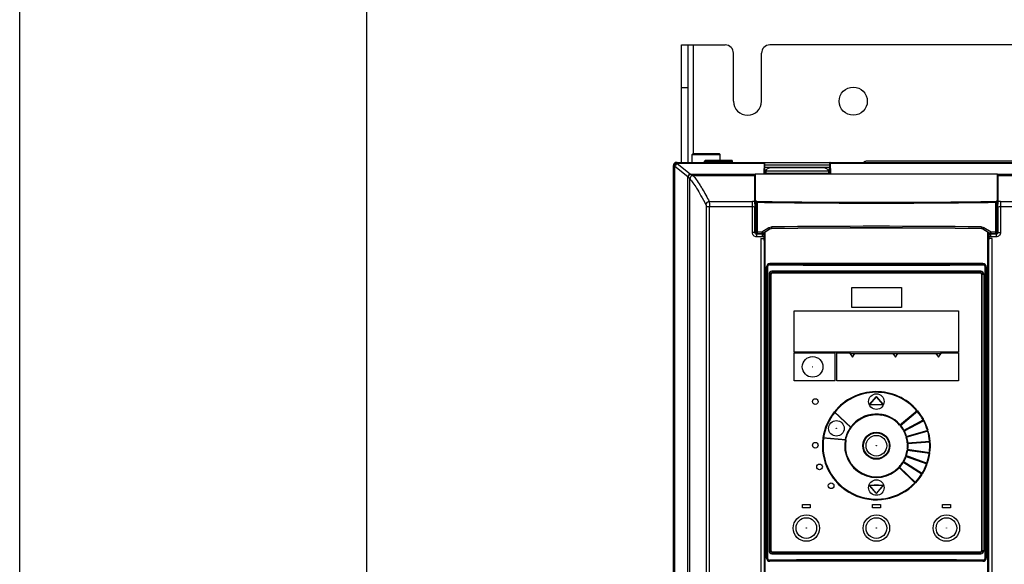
# Model space of a CAD drawing. Header units: inches. Extents: x 0 to 117, y 0 to 83.
# Tile 18 of 77: x 0 to 11.73, y 51 to 57.48. Entities that reach past the tile are written whole.
import ezdxf

# ---------------------------------------------------------------- set-up
doc = ezdxf.new("R2010")
doc.units = ezdxf.units.IN
doc.header["$LTSCALE"] = 6.431102
doc.header["$MEASUREMENT"] = 0
doc.layers.get('0').update_dxf_attribs({"linetype": 'CONTINUOUS'})
doc.layers.add('02___PRT_ALL_AXES', color=7, linetype='CONTINUOUS')

msp = doc.modelspace()

# ---------------------------------------------------------------- linework, layer by layer
at = {"color": 7, "linetype": 'CONTINUOUS'}
for p, q in [((0, 0), (0, 82.6772)), ((4.1339, 78.7402), (4.1339, 3.937)), ((7.8847, 55.7813), (7.8847, 57.179)), ((7.8847, 57.179), (8.4064, 57.179)), ((7.9635, 55.7813), (7.9635, 57.179)), ((8.0225, 57.179), (8.0225, 55.8837)), ((21.3985, 57.179), (8.9379, 57.179)), ((8.5048, 56.5097), (8.5048, 57.0805)), ((8.8395, 56.5097), (8.8395, 57.0805)), ((7.9635, 56.6672), (7.8847, 56.6672)), ((8.0127, 55.8738), (8.0245, 55.8857)), ((8.0127, 55.7813), (8.0127, 55.8738)), ((8.0127, 55.8738), (8.3473, 55.8738)), ((8.0245, 55.8857), (8.3355, 55.8857)), ((8.3473, 55.8738), (8.3355, 55.8857)), ((8.3473, 55.8069), (8.3473, 55.8738)), ((7.7863, 55.742), (7.7863, 32.2277)), ((7.7863, 55.742), (7.7963, 55.742)), ((7.7963, 55.742), (7.7965, 55.7358)), ((7.7965, 32.2345), (7.7965, 55.7358)), ((7.7965, 55.7358), (7.808, 55.7358)), ((7.808, 32.2345), (7.808, 55.7358)), ((7.808, 55.7358), (7.961, 55.6135)), ((7.8257, 55.7813), (22.5107, 55.7813)), ((7.8356, 55.7813), (7.8356, 55.7727)), ((7.8356, 55.7727), (7.8358, 55.7666)), ((7.8356, 55.7727), (8.87, 55.7727)), ((7.8358, 55.7666), (7.9888, 55.6442)), ((8.1603, 55.7951), (8.1721, 55.8069)), ((8.1603, 55.7813), (8.1603, 55.7951)), ((8.1603, 55.7951), (8.495, 55.7951)), ((8.1721, 55.8069), (8.4832, 55.8069)), ((8.495, 55.7951), (8.4832, 55.8069)), ((8.495, 55.7813), (8.495, 55.7951)), ((8.87, 55.7727), (8.866, 55.6504)), ((8.8747, 55.7813), (8.8747, 55.7518)), ((8.8747, 55.7518), (8.8754, 55.7223)), ((8.8747, 55.7518), (9.6507, 55.7518)), ((9.6507, 55.7518), (9.6499, 55.7223)), ((9.6507, 55.7813), (9.6507, 55.7518)), ((9.6554, 55.7727), (9.6594, 55.6504)), ((9.6554, 55.7727), (14.7755, 55.7727)), ((14.9025, 55.7942), (10.0875, 55.7942)), ((7.961, 32.2372), (7.961, 55.6135)), ((7.9933, 55.6404), (8.7607, 55.6404)), ((8.0231, 55.6231), (8.7585, 55.6231)), ((8.0231, 55.6231), (8.0233, 55.623)), ((8.7585, 55.2878), (8.7585, 55.634)), ((8.7684, 55.3286), (8.7684, 55.6442)), ((8.7684, 55.6442), (11.6468, 55.6442)), ((8.866, 55.6504), (8.869, 55.6534)), ((8.866, 55.6504), (9.6594, 55.6504)), ((8.869, 55.6534), (8.8749, 55.6731)), ((8.869, 55.6534), (9.6564, 55.6534)), ((8.8754, 55.6927), (8.8749, 55.6731)), ((8.8749, 55.6731), (8.8887, 55.6731)), ((8.8754, 55.7223), (8.8754, 55.6927)), ((8.8754, 55.7223), (9.6499, 55.7223)), ((8.8754, 55.6927), (8.8952, 55.6927)), ((8.8887, 55.6734), (8.8887, 55.6534)), ((8.8895, 55.6804), (9.6359, 55.6804)), ((9.5777, 55.7154), (8.9477, 55.7154)), ((9.6302, 55.6927), (9.6499, 55.6927)), ((9.6367, 55.6734), (9.6367, 55.6534)), ((9.6367, 55.6731), (9.6505, 55.6731)), ((9.6499, 55.6927), (9.6499, 55.7223)), ((9.6499, 55.6927), (9.6505, 55.6731)), ((9.6564, 55.6534), (9.6505, 55.6731)), ((9.6594, 55.6504), (9.6564, 55.6534)), ((11.6468, 55.6442), (11.6468, 55.3286)), ((11.6545, 55.6404), (22.3431, 55.6404)), ((11.6566, 55.2878), (11.6566, 55.634)), ((11.6566, 55.6231), (22.3133, 55.6231)), ((7.9838, 55.5838), (7.984, 55.5837)), ((7.984, 32.2386), (7.984, 55.5837)), ((8.2165, 55.3141), (8.7296, 55.3141)), ((8.7296, 54.9449), (8.7296, 55.3141)), ((8.7692, 55.3068), (8.7692, 54.9531)), ((8.7862, 55.3059), (8.7863, 54.9531)), ((11.6289, 54.9531), (11.6289, 55.3059)), ((11.646, 54.9531), (11.646, 55.3068)), ((11.6855, 55.3141), (11.6855, 54.9449)), ((11.6855, 55.3141), (22.1199, 55.3141)), ((8.1781, 55.2553), (8.1781, 32.326)), ((8.1781, 55.2553), (8.7296, 55.2553)), ((8.2174, 32.2866), (8.2174, 55.2553)), ((8.761, 54.9449), (8.761, 55.2472)), ((11.6541, 55.2472), (11.6541, 54.9449)), ((11.6855, 55.2553), (22.1583, 55.2553)), ((8.761, 54.9449), (8.7296, 54.9449)), ((8.7692, 54.9531), (8.761, 54.9449)), ((8.7863, 54.9531), (8.7692, 54.9531)), ((8.7888, 54.9335), (8.7806, 54.9253)), ((8.7806, 54.9253), (8.7806, 54.894)), ((8.8465, 54.9253), (8.7806, 54.9253)), ((8.7863, 54.9531), (8.8416, 54.9537)), ((8.7888, 54.9335), (8.8441, 54.9341)), ((8.8416, 54.9537), (8.926, 55.0053)), ((8.8441, 54.9341), (8.8465, 54.9253)), ((8.8465, 54.9253), (8.8465, 54.894)), ((8.8542, 54.9369), (8.9379, 54.9882)), ((8.8542, 54.9369), (8.8566, 54.9281)), ((8.8697, 54.936), (8.8566, 54.9281)), ((8.8566, 54.9281), (8.869, 54.9074)), ((8.8697, 54.936), (8.8719, 54.9457)), ((8.8803, 54.9509), (8.8803, 32.3769)), ((8.9379, 54.9882), (8.9384, 54.9885)), ((8.9389, 54.9867), (8.9384, 54.9885)), ((8.959, 54.9925), (8.9585, 54.9944)), ((11.4562, 54.9925), (11.4567, 54.9944)), ((11.4763, 54.9867), (11.4768, 54.9885)), ((11.4768, 54.9885), (11.4772, 54.9882)), ((11.4772, 54.9882), (11.561, 54.9369)), ((11.4891, 55.0053), (11.5735, 54.9537)), ((11.5348, 32.3769), (11.5348, 54.9509)), ((11.5454, 54.936), (11.5432, 54.9457)), ((11.5585, 54.9281), (11.5454, 54.936)), ((11.5461, 54.9074), (11.5585, 54.9281)), ((11.561, 54.9369), (11.5585, 54.9281)), ((11.5711, 54.9341), (11.5686, 54.9253)), ((11.5686, 54.9253), (11.5686, 54.894)), ((11.6345, 54.9253), (11.5686, 54.9253)), ((11.5711, 54.9341), (11.6263, 54.9335)), ((11.5735, 54.9537), (11.6289, 54.9531)), ((11.6345, 54.9253), (11.6263, 54.9335)), ((11.6289, 54.9531), (11.646, 54.9531)), ((11.6345, 54.9253), (11.6345, 54.894)), ((11.6541, 54.9449), (11.646, 54.9531)), ((11.6541, 54.9449), (11.6855, 54.9449)), ((8.8465, 54.894), (8.7806, 54.894)), ((8.83, 54.8733), (8.83, 32.2866)), ((8.83, 54.8733), (8.869, 54.8733)), ((8.8682, 54.8702), (8.869, 54.8733)), ((8.869, 54.8733), (8.869, 54.8992)), ((8.8693, 54.8693), (8.8693, 32.326)), ((8.8709, 54.8512), (8.8693, 54.8693)), ((8.8709, 54.8512), (8.8709, 49.1278)), ((11.5443, 54.8512), (11.5458, 54.8693)), ((11.5443, 49.1278), (11.5443, 54.8512)), ((11.5458, 32.326), (11.5458, 54.8693)), ((11.5462, 54.8992), (11.5462, 54.8733)), ((11.5469, 54.8702), (11.5462, 54.8733)), ((11.5852, 54.8733), (11.5462, 54.8733)), ((11.6345, 54.894), (11.5686, 54.894)), ((11.5852, 32.2866), (11.5852, 54.8733)), ((8.9379, 54.5755), (8.9379, 54.5726)), ((11.4773, 54.5755), (8.9379, 54.5755)), ((11.4773, 54.5755), (11.4773, 54.5726)), ((8.8985, 51.0716), (8.8985, 54.5361)), ((8.8985, 54.5361), (8.9117, 54.5361)), ((8.9013, 54.5361), (8.9013, 51.0716)), ((8.9117, 54.5361), (8.9117, 51.0716)), ((8.9282, 54.4495), (8.9282, 51.1582)), ((8.9282, 54.4495), (8.9458, 54.4495)), ((8.9456, 54.4495), (8.9456, 51.1582)), ((8.9517, 54.4436), (8.9517, 51.1641)), ((11.4515, 54.4849), (8.9637, 54.4849)), ((8.9637, 54.4849), (8.9654, 54.4695)), ((8.9654, 54.4695), (8.9654, 54.4692)), ((11.4497, 54.4692), (8.9654, 54.4692)), ((11.4438, 54.4633), (8.9714, 54.4633)), ((11.4515, 54.4849), (11.4497, 54.4695)), ((11.4497, 54.4695), (11.4497, 54.4692)), ((11.4635, 51.1641), (11.4635, 54.4436)), ((11.4694, 51.1582), (11.4694, 54.4495)), ((11.4694, 54.4495), (11.487, 54.4495)), ((11.4696, 51.1582), (11.4696, 54.4495)), ((11.487, 54.4495), (11.487, 51.1582)), ((11.5034, 51.0716), (11.5034, 54.5361)), ((11.5166, 54.5361), (11.5034, 54.5361)), ((11.5138, 51.0716), (11.5138, 54.5361)), ((11.5166, 54.5361), (11.5166, 51.0716)), ((9.9162, 54.0538), (9.9162, 54.2901)), ((9.9162, 54.2901), (10.5068, 54.2901)), ((10.5068, 54.2901), (10.5068, 54.0538)), ((9.2273, 53.5223), (9.2273, 54.0145)), ((9.2273, 54.0145), (11.1879, 54.0145)), ((10.5068, 54.0538), (9.9162, 54.0538)), ((11.1879, 54.0145), (11.1879, 53.5223)), ((11.1879, 53.5223), (9.2273, 53.5223)), ((9.2273, 53.1798), (9.2273, 53.5145)), ((9.2273, 53.5145), (9.7154, 53.5145)), ((9.7154, 53.1798), (9.7154, 53.5145)), ((9.7351, 53.1798), (9.7351, 53.5145)), ((9.7351, 53.5145), (9.8865, 53.5145)), ((9.8865, 53.5145), (9.9229, 53.4625)), ((9.8934, 53.5046), (10.9761, 53.5046)), ((9.9229, 53.4625), (9.9525, 53.5046)), ((10.4052, 53.5046), (10.4347, 53.4625)), ((10.4347, 53.4625), (10.4643, 53.5046)), ((10.917, 53.5046), (10.9465, 53.4625)), ((10.9465, 53.4625), (10.983, 53.5145)), ((10.983, 53.5145), (11.1879, 53.5145)), ((11.1879, 53.5145), (11.1879, 53.1798)), ((9.7154, 53.1798), (9.2273, 53.1798)), ((11.1879, 53.1798), (9.7351, 53.1798)), ((10.2046, 52.9911), (10.129, 52.9044)), ((10.1305, 52.9031), (10.2061, 52.9898)), ((10.2046, 52.9911), (10.2061, 52.9898)), ((10.2105, 52.9911), (10.209, 52.9898)), ((10.209, 52.9898), (10.2836, 52.9031)), ((10.2851, 52.9044), (10.2105, 52.9911)), ((9.9057, 52.6223), (9.7049, 52.8102)), ((9.9081, 52.6254), (9.7074, 52.8133)), ((10.129, 52.9044), (10.1305, 52.9031)), ((10.132, 52.8979), (10.132, 52.8998)), ((10.132, 52.8998), (10.2821, 52.8998)), ((10.132, 52.8979), (10.2821, 52.8979)), ((10.1924, 52.8979), (10.2227, 52.8979)), ((10.2821, 52.8979), (10.2821, 52.8998)), ((10.2836, 52.9031), (10.2851, 52.9044)), ((10.4846, 52.6535), (10.6943, 52.8294)), ((10.4911, 52.6461), (10.7007, 52.8219)), ((10.5296, 52.5905), (10.7712, 52.719)), ((10.5343, 52.5819), (10.7759, 52.7104)), ((10.5605, 52.5196), (10.8236, 52.595)), ((10.5633, 52.5102), (10.8263, 52.5856)), ((9.5705, 52.5007), (9.8441, 52.4777)), ((9.5711, 52.5046), (9.8449, 52.4816)), ((10.5759, 52.4438), (10.8489, 52.4629)), ((10.5767, 52.434), (10.8497, 52.4531)), ((10.574, 52.3567), (10.845, 52.3186)), ((10.5753, 52.3664), (10.8463, 52.3283)), ((10.7535, 52.0671), (10.5214, 52.2121)), ((10.7586, 52.0755), (10.5265, 52.2205)), ((10.8125, 52.188), (10.5553, 52.2816)), ((10.8157, 52.1973), (10.5586, 52.2909)), ((10.6706, 51.961), (10.4738, 52.1511)), ((10.6774, 51.9682), (10.4805, 52.1583)), ((10.1293, 51.9337), (10.1278, 51.9324)), ((10.2046, 51.8439), (10.1278, 51.9324)), ((10.2061, 51.8452), (10.1293, 51.9337)), ((10.1308, 51.937), (10.1308, 51.9389)), ((10.1308, 51.9389), (10.1813, 51.9389)), ((10.1308, 51.937), (10.2847, 51.937)), ((10.2862, 51.9337), (10.2091, 51.8452)), ((10.2877, 51.9324), (10.2105, 51.8439)), ((10.2338, 51.9389), (10.2847, 51.9389)), ((10.2847, 51.937), (10.2847, 51.9389)), ((10.2877, 51.9324), (10.2862, 51.9337)), ((10.2061, 51.8452), (10.2046, 51.8439)), ((10.2091, 51.8452), (10.2105, 51.8439)), ((9.3257, 51.67), (9.3257, 51.7094)), ((9.3257, 51.7094), (9.4202, 51.7094)), ((9.4202, 51.67), (9.3257, 51.67)), ((9.4202, 51.7094), (9.4202, 51.67)), ((10.1603, 51.67), (10.1603, 51.7094)), ((10.1603, 51.7094), (10.2548, 51.7094)), ((10.2548, 51.67), (10.1603, 51.67)), ((10.2548, 51.7094), (10.2548, 51.67)), ((10.995, 51.67), (10.995, 51.7094)), ((10.995, 51.7094), (11.0895, 51.7094)), ((11.0895, 51.67), (10.995, 51.67)), ((11.0895, 51.7094), (11.0895, 51.67)), ((8.9456, 51.1582), (8.9282, 51.1582)), ((11.487, 51.1582), (11.4694, 51.1582)), ((8.8985, 51.0716), (8.9117, 51.0716)), ((8.9379, 51.0322), (8.9379, 51.0351)), ((8.9637, 51.1227), (8.9654, 51.1382)), ((8.9637, 51.1227), (11.4515, 51.1227)), ((8.9654, 51.1382), (8.9654, 51.1385)), ((8.9654, 51.1385), (11.4497, 51.1385)), ((8.9714, 51.1444), (11.4438, 51.1444)), ((11.4497, 51.1385), (11.4497, 51.1382)), ((11.4515, 51.1227), (11.4497, 51.1382)), ((11.4773, 51.0322), (11.4773, 51.0351)), ((11.5166, 51.0716), (11.5034, 51.0716)), ((11.4773, 51.0322), (8.9379, 51.0322))]:
    msp.add_line(p, q, dxfattribs=at)
for centre, radius in [((9.932, 56.5097), 0.1673), ((9.4477, 53.3472), 0.1226), ((9.4477, 53.3472), 0.00124), ((9.4792, 52.9338), 0.0335), ((10.2076, 52.9338), 0.0924), ((9.7312, 52.6149), 0.0924), ((9.7312, 52.6149), 0.00165), ((10.2076, 52.4082), 0.1614), ((10.2076, 52.4082), 0.1575), ((10.2076, 52.4082), 0.1535), ((9.4792, 52.4141), 0.0335), ((10.2076, 52.4082), 0.1226), ((10.2076, 52.4082), 0.00124), ((9.5304, 52.1562), 0.0335), ((10.2076, 51.9101), 0.0924), ((9.6682, 51.9318), 0.0335), ((9.3729, 51.4279), 0.1575), ((9.3729, 51.4279), 0.1226), ((10.2076, 51.4279), 0.1575), ((10.2076, 51.4279), 0.1226), ((11.0422, 51.4279), 0.1575), ((11.0422, 51.4279), 0.1226), ((9.3729, 51.4279), 0.00124), ((10.2076, 51.4279), 0.00124), ((11.0422, 51.4279), 0.00124)]:
    msp.add_circle(centre, radius, dxfattribs=at)
for centre, radius, start, end in [((8.4064, 57.0805), 0.0984, 0, 90), ((8.9379, 57.0805), 0.0984, 90, 180), ((8.6721, 56.5097), 0.1673, 180, 360), ((7.8356, 55.742), 0.0394, 90.00982, 180.00982), ((10.0875, 55.7467), 0.0475, 90, 133.1044), ((7.892, 55.556), 0.0897, 36.68017, 39.79848), ((8.0234, 55.5836), 0.0394, 90.04889, 179.95068), ((7.9216, 55.5601), 0.1077, 48.18903, 51.34941), ((8.7302, 54.4417), 0.8724, 88.13942, 90.03521), ((7.3828, 54.0905), 1.8443, 41.26116, 41.76164), ((7.3923, 54.1002), 1.8446, 41.25725, 41.75594), ((10.2076, 164.7069), 109.4103, 269.255655, 270.744335), ((10.2076, 164.5047), 109.1982, 269.254888, 270.745112), ((13.0228, 54.1002), 1.8446, 138.24406, 138.74275), ((13.0324, 54.0905), 1.8443, 138.23836, 138.73884), ((11.6826, 54.5242), 0.7899, 91.54597, 91.88304), ((11.6853, 54.4166), 0.8975, 89.98578, 91.53189), ((10.4297, 54.8991), 1.5607, 179.69447, 179.99806), ((10.2076, -70.7044), 125.7246, 89.429727, 90.570273), ((10.2076, -70.2756), 125.2761, 89.428708, 90.571293), ((11.4561, 54.9556), 0.0388, 84.00631, 89.19176), ((11.4556, 54.953), 0.0395, 58.54429, 63.68699), ((9.9871, 54.8991), 1.5591, 0.0021, 0.30588), ((8.9379, 54.5361), 0.0394, 90, 180), ((8.9378, 54.5361), 0.0365, 89.84839, 179.99251), ((10.2047, 368.0198), 313.4616, 269.768192, 270.000483), ((10.2076, 368.5941), 314.024, 269.768337, 270.231663), ((10.2082, 369.1103), 314.5521, 269.999846, 270.231405), ((11.4773, 54.5361), 0.0394, 0, 90), ((11.4774, 54.5361), 0.0365, 0.00752, 90.15158), ((8.9636, 54.4495), 0.0354, 89.9404, 179.97769), ((8.9655, 54.4495), 0.0199, 90.22898, 180.00163), ((8.9714, 54.4436), 0.0197, 90, 180), ((10.2076, -562.6826), 617.1533, 89.8846826, 90.1153181), ((11.4438, 54.4436), 0.0197, 0, 90), ((11.4496, 54.4495), 0.0199, 359.99841, 89.75023), ((11.4515, 54.4495), 0.0354, 0.02253, 90.05938), ((10.2076, 52.4082), 0.6437, 40.87612, 140.99513), ((10.2076, 52.4082), 0.6398, 40.88151, 141.02042), ((10.2076, 52.4082), 0.6358, 40.88697, 141.04604), ((10.2076, 52.9885), 0.00394, 40.68814, 138.91157), ((10.2076, 52.9885), 0.00197, 40.68814, 138.91157), ((10.2076, 52.4082), 0.6437, 141.34654, 171.389), ((10.2076, 52.4082), 0.6398, 141.37401, 171.36545), ((10.2076, 52.4082), 0.6358, 141.40183, 171.34159), ((10.132, 52.9018), 0.00394, 138.91157, 270), ((10.132, 52.9018), 0.00197, 138.91157, 270), ((10.2821, 52.9018), 0.00394, 270, 40.68814), ((10.2821, 52.9018), 0.00197, 270, 40.68814), ((10.2076, 52.4082), 0.6358, 28.88697, 40), ((10.2076, 52.4082), 0.6398, 28.88151, 40), ((10.2076, 52.4082), 0.6437, 28.87612, 40), ((10.2076, 52.4082), 0.378, 41.49225, 143.89188), ((10.2076, 52.4082), 0.374, 41.50796, 143.96595), ((10.2076, 52.4082), 0.3701, 41.524, 79.70015), ((10.2076, 52.4082), 0.6358, 16.88697, 28), ((10.2076, 52.4082), 0.6398, 16.88151, 28), ((10.2076, 52.4082), 0.6437, 16.87612, 28), ((10.2076, 52.4082), 0.378, 144.4936, 168.69204), ((10.2076, 52.4082), 0.374, 144.5741, 168.62311), ((10.2076, 52.4082), 0.3701, 29.524, 40), ((10.2076, 52.4082), 0.374, 29.50796, 40), ((10.2076, 52.4082), 0.378, 29.49225, 40), ((10.2076, 52.4082), 0.3701, 17.524, 28), ((10.2076, 52.4082), 0.374, 17.50796, 28), ((10.2076, 52.4082), 0.378, 17.49225, 28), ((10.2076, 52.4082), 0.6358, 4.88697, 16), ((10.2076, 52.4082), 0.6398, 4.88151, 16), ((10.2076, 52.4082), 0.6437, 4.87612, 16), ((10.2076, 52.4082), 0.6437, 171.73956, 316), ((10.2076, 52.4082), 0.6398, 171.71816, 316), ((10.2076, 52.4082), 0.6358, 171.6965, 316), ((10.2076, 52.4082), 0.378, 169.29139, 316), ((10.2076, 52.4082), 0.374, 169.22885, 316), ((10.2076, 52.4082), 0.3701, 169.16497, 316), ((10.2076, 52.4082), 0.3701, 5.524, 16), ((10.2076, 52.4082), 0.374, 5.50796, 16), ((10.2076, 52.4082), 0.378, 5.49225, 16), ((10.2076, 52.4082), 0.6358, 352.88697, 4), ((10.2076, 52.4082), 0.6398, 352.88151, 4), ((10.2076, 52.4082), 0.6437, 352.87612, 4), ((10.2076, 52.4082), 0.3701, 341.524, 352), ((10.2076, 52.4082), 0.374, 341.50796, 352), ((10.2076, 52.4082), 0.378, 341.49225, 352), ((10.2076, 52.4082), 0.3701, 353.524, 4), ((10.2076, 52.4082), 0.374, 353.50796, 4), ((10.2076, 52.4082), 0.378, 353.49225, 4), ((10.2076, 52.4082), 0.3701, 317.524, 328), ((10.2076, 52.4082), 0.374, 317.50796, 328), ((10.2076, 52.4082), 0.378, 317.49225, 328), ((10.2076, 52.4082), 0.3701, 329.524, 340), ((10.2076, 52.4082), 0.374, 329.50796, 340), ((10.2076, 52.4082), 0.378, 329.49225, 340), ((10.2076, 52.4082), 0.6358, 340.88697, 352), ((10.2076, 52.4082), 0.6398, 340.88151, 352), ((10.2076, 52.4082), 0.6437, 340.87612, 352), ((10.2076, 52.4082), 0.6358, 328.88697, 340), ((10.2076, 52.4082), 0.6398, 328.88151, 340), ((10.2076, 52.4082), 0.6437, 328.87612, 340), ((10.2076, 52.4082), 0.6358, 316.88697, 328), ((10.2076, 52.4082), 0.6398, 316.88151, 328), ((10.2076, 52.4082), 0.6437, 316.87612, 328), ((10.1308, 51.935), 0.00394, 90, 220.95798), ((10.1308, 51.935), 0.00197, 90, 220.95798), ((10.2847, 51.935), 0.00394, 318.91157, 90), ((10.2847, 51.935), 0.00197, 318.91157, 90), ((10.2076, 51.8465), 0.00394, 220.95798, 318.91157), ((10.2076, 51.8465), 0.00197, 220.95798, 318.91157), ((8.9636, 51.1582), 0.0354, 180.02253, 270.05938), ((8.9655, 51.1582), 0.0199, 179.99844, 269.72945), ((8.9714, 51.1641), 0.0197, 180, 270), ((11.4438, 51.1641), 0.0197, 270, 360), ((11.4496, 51.1582), 0.0199, 270.24972, 0.00164), ((11.4515, 51.1582), 0.0354, 269.9404, 359.97769), ((8.9379, 51.0716), 0.0394, 180, 270), ((8.9378, 51.0716), 0.0365, 180.00752, 270.15158), ((10.2069, -263.5025), 314.552, 89.999846, 90.231405), ((10.2076, -262.9864), 314.024, 89.768337, 90.231663), ((10.2076, 668.287), 617.1501, 269.8846801, 270.1153192), ((10.2104, -262.4121), 313.4616, 89.768192, 90.000483), ((11.4773, 51.0716), 0.0394, 270, 360), ((11.4774, 51.0716), 0.0365, 269.84839, 359.99251)]:
    msp.add_arc(centre, radius, start, end, dxfattribs=at)
for centre, major_axis, ratio, start_param, end_param in [((7.8257, 55.742), (0.0394, 0), 0.9996573, 1.5707963, 3.1415927), ((8.8707, 55.742), (0, 0.0394), 0.0261859, 0, 0.6747409), ((9.6547, 55.742), (0, 0.0394), 0.0261859, -0.6747409, 0), ((10.2076, 54.6347), (10.973, 6.6345), 0.0748684, 1.6413207, 1.6474613), ((10.2076, 54.0377), (10.9843, 0), 0.0874887, 1.4568802, 1.6847125), ((10.2076, 54.6347), (10.973, -6.6345), 0.0748684, 1.4941313, 1.500272), ((11.5453, 54.8995), (0, 0.0367), 0.0224502, -1.3516443, -0.100745), ((8.83, 54.8692), (0.0394, 0), 0.1020284, 6.291912, 7.8539816), ((11.5852, 54.8692), (0.0394, 0), 0.1020284, 1.5707963, 3.132866)]:
    msp.add_ellipse(centre, major_axis=major_axis, ratio=ratio, start_param=start_param, end_param=end_param, dxfattribs=at)
for points, knots in [([(7.8356, 55.7727), (7.8259, 55.7726), (7.8112, 55.7682), (7.7988, 55.7544), (7.7964, 55.746), (7.7963, 55.742)], [0, 0, 0, 0, 0.5360114, 0.7774963, 1, 1, 1, 1]), ([(7.8358, 55.7666), (7.8261, 55.7664), (7.8114, 55.762), (7.799, 55.7483), (7.7966, 55.7398), (7.7965, 55.7358)], [0, 0, 0, 0, 0.5360112, 0.7774963, 1, 1, 1, 1]), ([(7.8358, 55.7666), (7.8328, 55.7651), (7.821, 55.7575), (7.812, 55.7457), (7.808, 55.7358)], [0, 0, 0, 0, 0.2397145, 1, 1, 1, 1]), ([(7.9888, 55.6442), (7.9858, 55.6427), (7.9739, 55.6352), (7.9649, 55.6233), (7.961, 55.6135)], [0, 0, 0, 0, 0.2397198, 1, 1, 1, 1]), ([(7.9933, 55.6404), (7.9901, 55.639), (7.9777, 55.6317), (7.968, 55.6197), (7.964, 55.6096)], [0, 0, 0, 0, 0.2431484, 1, 1, 1, 1]), ([(7.964, 55.6096), (7.9663, 55.6065), (7.9706, 55.6007), (7.9764, 55.5928), (7.9808, 55.5876), (7.9828, 55.5844), (7.9838, 55.5838)], [0, 0, 0, 0, 0.3591639, 0.6670034, 0.8937662, 1, 1, 1, 1]), ([(7.9933, 55.6404), (7.9968, 55.6383), (8.0033, 55.6345), (8.012, 55.6292), (8.0184, 55.6256), (8.0218, 55.6235), (8.0231, 55.6231)], [0, 0, 0, 0, 0.3516904, 0.656109, 0.8851535, 1, 1, 1, 1]), ([(8.0233, 55.623), (8.0373, 55.6089), (8.0668, 55.5712), (8.0929, 55.5314), (8.1075, 55.5078)], [0, 0, 0, 0, 0.4174444, 1, 1, 1, 1]), ([(8.7607, 55.6404), (8.7603, 55.6399), (8.759, 55.6379), (8.7585, 55.6356), (8.7585, 55.634)], [0, 0, 0, 0, 0.2857709, 1, 1, 1, 1]), ([(8.7607, 55.6404), (8.761, 55.6409), (8.763, 55.643), (8.7661, 55.6442), (8.7684, 55.6442)], [0, 0, 0, 0, 0.2178106, 1, 1, 1, 1]), ([(8.9477, 55.7154), (8.9346, 55.7154), (8.9102, 55.7105), (8.8919, 55.6908), (8.8895, 55.6804)], [0, 0, 0, 0, 0.5516839, 1, 1, 1, 1]), ([(9.6359, 55.6804), (9.6335, 55.6908), (9.6152, 55.7105), (9.5908, 55.7154), (9.5777, 55.7154)], [0, 0, 0, 0, 0.4483161, 1, 1, 1, 1]), ([(11.6468, 55.6442), (11.6476, 55.6442), (11.6506, 55.6438), (11.6532, 55.642), (11.6545, 55.6404)], [0, 0, 0, 0, 0.289912, 1, 1, 1, 1]), ([(11.6566, 55.634), (11.6566, 55.6345), (11.6565, 55.6368), (11.6556, 55.639), (11.6545, 55.6404)], [0, 0, 0, 0, 0.2224196, 1, 1, 1, 1]), ([(7.984, 55.5837), (7.9975, 55.57), (8.026, 55.5339), (8.07, 55.4672), (8.1217, 55.3786), (8.1578, 55.3119), (8.1772, 55.2749)], [0, 0, 0, 0, 0.1577433, 0.376353, 0.6569675, 1, 1, 1, 1]), ([(8.1075, 55.5078), (8.1159, 55.4943), (8.1541, 55.4308), (8.1894, 55.3657), (8.2165, 55.3141)], [0, 0, 0, 0, 0.2138348, 1, 1, 1, 1]), ([(8.2165, 55.3141), (8.2065, 55.314), (8.1857, 55.3057), (8.1772, 55.2849), (8.1772, 55.2749)], [0, 0, 0, 0, 0.5005982, 1, 1, 1, 1]), ([(8.1772, 55.2749), (8.1775, 55.2743), (8.1775, 55.2721), (8.1779, 55.268), (8.178, 55.2621), (8.1781, 55.2577), (8.1781, 55.2553)], [0, 0, 0, 0, 0.1033883, 0.3259171, 0.6387012, 1, 1, 1, 1]), ([(8.2165, 55.3141), (8.2169, 55.3121), (8.2168, 55.3057), (8.2173, 55.2932), (8.2174, 55.2756), (8.2174, 55.2624), (8.2174, 55.2553)], [0, 0, 0, 0, 0.102285, 0.3249407, 0.6381863, 1, 1, 1, 1]), ([(8.7684, 55.3286), (8.7658, 55.3286), (8.7606, 55.3265), (8.7585, 55.3213), (8.7585, 55.3188)], [0, 0, 0, 0, 0.5006887, 1, 1, 1, 1]), ([(8.7585, 55.2878), (8.7588, 55.2847), (8.7598, 55.2712), (8.7605, 55.2576), (8.761, 55.2472)], [0, 0, 0, 0, 0.2315864, 1, 1, 1, 1]), ([(8.779, 55.3166), (8.7765, 55.3166), (8.7713, 55.3145), (8.7692, 55.3093), (8.7692, 55.3068)], [0, 0, 0, 0, 0.5001985, 1, 1, 1, 1]), ([(8.7692, 55.3068), (8.7697, 55.3065), (8.7716, 55.3065), (8.7751, 55.3061), (8.7802, 55.306), (8.7841, 55.3059), (8.7862, 55.3059)], [0, 0, 0, 0, 0.099828, 0.3172568, 0.6288962, 1, 1, 1, 1]), ([(8.779, 55.3166), (8.7792, 55.3164), (8.7802, 55.3162), (8.7829, 55.3158), (8.7856, 55.3157), (8.7875, 55.3157)], [0, 0, 0, 0, 0.1039089, 0.3211627, 1, 1, 1, 1]), ([(8.7875, 55.3157), (8.7872, 55.3155), (8.787, 55.3143), (8.7864, 55.3111), (8.7863, 55.3081), (8.7863, 55.3059)], [0, 0, 0, 0, 0.1111537, 0.3340533, 1, 1, 1, 1]), ([(11.6276, 55.3157), (11.6296, 55.3157), (11.6322, 55.3158), (11.6349, 55.3162), (11.636, 55.3164), (11.6362, 55.3166)], [0, 0, 0, 0, 0.6781158, 0.8957751, 1, 1, 1, 1]), ([(11.6276, 55.3157), (11.6279, 55.3155), (11.6282, 55.3143), (11.6288, 55.3111), (11.6289, 55.3081), (11.6289, 55.3059)], [0, 0, 0, 0, 0.1111535, 0.3340534, 1, 1, 1, 1]), ([(11.6289, 55.3059), (11.631, 55.3059), (11.6349, 55.306), (11.64, 55.3061), (11.6436, 55.3065), (11.6455, 55.3065), (11.646, 55.3068)], [0, 0, 0, 0, 0.370306, 0.6819735, 0.8998427, 1, 1, 1, 1]), ([(11.6362, 55.3166), (11.6386, 55.3166), (11.6438, 55.3145), (11.6459, 55.3093), (11.646, 55.3068)], [0, 0, 0, 0, 0.5001986, 1, 1, 1, 1]), ([(11.6468, 55.3286), (11.6493, 55.3286), (11.6545, 55.3265), (11.6566, 55.3213), (11.6566, 55.3188)], [0, 0, 0, 0, 0.5006895, 1, 1, 1, 1]), ([(11.6541, 55.2472), (11.6543, 55.2508), (11.655, 55.2643), (11.6558, 55.2778), (11.6566, 55.2878)], [0, 0, 0, 0, 0.2627463, 1, 1, 1, 1]), ([(8.7296, 55.2553), (8.7368, 55.2553), (8.7467, 55.2545), (8.7571, 55.2512), (8.7606, 55.2486), (8.761, 55.2472)], [0, 0, 0, 0, 0.6491004, 0.8693773, 1, 1, 1, 1]), ([(11.6541, 55.2472), (11.6545, 55.2486), (11.658, 55.2512), (11.6684, 55.2545), (11.6783, 55.2553), (11.6855, 55.2553)], [0, 0, 0, 0, 0.1306227, 0.3509003, 1, 1, 1, 1]), ([(8.7806, 54.894), (8.7676, 54.894), (8.7405, 54.9048), (8.7296, 54.9319), (8.7296, 54.9449)], [0, 0, 0, 0, 0.4999994, 1, 1, 1, 1]), ([(8.7806, 54.9253), (8.7756, 54.9253), (8.765, 54.9293), (8.761, 54.9399), (8.761, 54.9449)], [0, 0, 0, 0, 0.4999996, 1, 1, 1, 1]), ([(8.7692, 54.9531), (8.7692, 54.9481), (8.7734, 54.9378), (8.7838, 54.9335), (8.7888, 54.9335)], [0, 0, 0, 0, 0.499522, 1, 1, 1, 1]), ([(8.7863, 54.9531), (8.7864, 54.9507), (8.7865, 54.9463), (8.7869, 54.9403), (8.7876, 54.9364), (8.7881, 54.9338), (8.7888, 54.9335)], [0, 0, 0, 0, 0.35787, 0.6689515, 0.8903947, 1, 1, 1, 1]), ([(8.8416, 54.9537), (8.843, 54.9516), (8.8455, 54.9477), (8.849, 54.9423), (8.8518, 54.9391), (8.8534, 54.9369), (8.8542, 54.9369)], [0, 0, 0, 0, 0.3557806, 0.6692554, 0.893502, 1, 1, 1, 1]), ([(8.8416, 54.9537), (8.8416, 54.9513), (8.8418, 54.9469), (8.8423, 54.9409), (8.843, 54.9369), (8.8435, 54.9345), (8.8441, 54.9341)], [0, 0, 0, 0, 0.3584822, 0.6701244, 0.8921636, 1, 1, 1, 1]), ([(8.8697, 54.936), (8.8695, 54.935), (8.8695, 54.9317), (8.869, 54.9222), (8.869, 54.9137), (8.869, 54.9074)], [0, 0, 0, 0, 0.1128377, 0.3412101, 1, 1, 1, 1]), ([(8.926, 55.0053), (8.9273, 55.0031), (8.9298, 54.9992), (8.9333, 54.9939), (8.9361, 54.9907), (8.9377, 54.9886), (8.9384, 54.9885)], [0, 0, 0, 0, 0.356463, 0.670218, 0.8944223, 1, 1, 1, 1]), ([(8.9562, 55.014), (8.9562, 55.0129), (8.9563, 55.0089), (8.9565, 55.0048), (8.9568, 55.0019)], [0, 0, 0, 0, 0.2661212, 1, 1, 1, 1]), ([(8.9568, 55.0019), (8.957, 55.0002), (8.9575, 54.9978), (8.9578, 54.9949), (8.9585, 54.9944)], [0, 0, 0, 0, 0.6788095, 1, 1, 1, 1]), ([(11.4583, 55.0019), (11.4581, 55.0002), (11.4577, 54.9978), (11.4573, 54.9949), (11.4567, 54.9944)], [0, 0, 0, 0, 0.678808, 1, 1, 1, 1]), ([(11.4589, 55.014), (11.4589, 55.0129), (11.4588, 55.0089), (11.4586, 55.0048), (11.4583, 55.0019)], [0, 0, 0, 0, 0.266117, 1, 1, 1, 1]), ([(11.4891, 55.0053), (11.4879, 55.0031), (11.4854, 54.9992), (11.4818, 54.9939), (11.479, 54.9907), (11.4775, 54.9886), (11.4768, 54.9885)], [0, 0, 0, 0, 0.3564703, 0.6702245, 0.8944243, 1, 1, 1, 1]), ([(11.5735, 54.9537), (11.5722, 54.9516), (11.5697, 54.9477), (11.5661, 54.9423), (11.5633, 54.9391), (11.5617, 54.9369), (11.561, 54.9369)], [0, 0, 0, 0, 0.3557805, 0.6692553, 0.893502, 1, 1, 1, 1]), ([(11.5735, 54.9537), (11.5735, 54.9513), (11.5733, 54.9469), (11.5729, 54.9409), (11.5721, 54.9369), (11.5716, 54.9345), (11.5711, 54.9341)], [0, 0, 0, 0, 0.3584822, 0.6701244, 0.8921636, 1, 1, 1, 1]), ([(11.6263, 54.9335), (11.6313, 54.9335), (11.6417, 54.9378), (11.6459, 54.9481), (11.646, 54.9531)], [0, 0, 0, 0, 0.4996473, 1, 1, 1, 1]), ([(11.6289, 54.9531), (11.6287, 54.9507), (11.6287, 54.9463), (11.6282, 54.9403), (11.6275, 54.9364), (11.627, 54.9338), (11.6263, 54.9335)], [0, 0, 0, 0, 0.35787, 0.6689515, 0.8903947, 1, 1, 1, 1]), ([(11.6541, 54.9449), (11.6542, 54.9399), (11.6501, 54.9293), (11.6395, 54.9253), (11.6345, 54.9253)], [0, 0, 0, 0, 0.5000004, 1, 1, 1, 1]), ([(11.6855, 54.9449), (11.6855, 54.9319), (11.6747, 54.9048), (11.6475, 54.894), (11.6345, 54.894)], [0, 0, 0, 0, 0.5000007, 1, 1, 1, 1]), ([(8.9365, 54.5608), (8.9303, 54.5608), (8.9175, 54.5551), (8.9117, 54.5424), (8.9117, 54.5361)], [0, 0, 0, 0, 0.4990336, 1, 1, 1, 1]), ([(8.9379, 54.5726), (8.9375, 54.5725), (8.9373, 54.5709), (8.9368, 54.5687), (8.9366, 54.565), (8.9365, 54.5623), (8.9365, 54.5608)], [0, 0, 0, 0, 0.0947589, 0.3133241, 0.6306416, 1, 1, 1, 1]), ([(11.4773, 54.5726), (11.4776, 54.5725), (11.4779, 54.5709), (11.4783, 54.5687), (11.4785, 54.565), (11.4786, 54.5623), (11.4786, 54.5608)], [0, 0, 0, 0, 0.0948469, 0.313562, 0.6307806, 1, 1, 1, 1]), ([(11.5034, 54.5361), (11.5034, 54.5424), (11.4976, 54.5551), (11.4849, 54.5608), (11.4786, 54.5608)], [0, 0, 0, 0, 0.5009492, 1, 1, 1, 1]), ([(10.194, 53.0503), (10.1933, 53.0512), (10.198, 53.0513), (10.2013, 53.0518), (10.2052, 53.0519), (10.2075, 53.0519)], [0, 0, 0, 0, 0.2447312, 0.4973381, 1, 1, 1, 1]), ([(10.1939, 53.0503), (10.1949, 53.0497), (10.1974, 53.0498), (10.2018, 53.0494), (10.2053, 53.0495), (10.2076, 53.0495)], [0, 0, 0, 0, 0.2490152, 0.4991881, 1, 1, 1, 1]), ([(10.2075, 53.0519), (10.2122, 53.0519), (10.2305, 53.0502), (10.2122, 53.0495), (10.2076, 53.0495)], [0, 0, 0, 0, 0.5016134, 1, 1, 1, 1]), ([(9.9081, 52.6254), (9.9284, 52.6533), (9.977, 52.7039), (10.0679, 52.7561), (10.1697, 52.7813), (10.2398, 52.7784), (10.2737, 52.7723)], [0, 0, 0, 0, 0.2500068, 0.5, 0.7499932, 1, 1, 1, 1]), ([(10.2338, 51.9389), (10.2251, 51.9389), (10.2076, 51.9384), (10.1901, 51.9389), (10.1813, 51.9389)], [0, 0, 0, 0, 0.5, 1, 1, 1, 1]), ([(8.9117, 51.0716), (8.9117, 51.0653), (8.9175, 51.0526), (8.9303, 51.0469), (8.9365, 51.0469)], [0, 0, 0, 0, 0.5009492, 1, 1, 1, 1]), ([(8.9379, 51.0351), (8.9375, 51.0352), (8.9373, 51.0368), (8.9368, 51.039), (8.9366, 51.0427), (8.9365, 51.0454), (8.9365, 51.0469)], [0, 0, 0, 0, 0.0948469, 0.313562, 0.6307806, 1, 1, 1, 1]), ([(11.4773, 51.0351), (11.4776, 51.0352), (11.4779, 51.0367), (11.4783, 51.039), (11.4785, 51.0427), (11.4786, 51.0454), (11.4786, 51.0469)], [0, 0, 0, 0, 0.0947589, 0.3133241, 0.6306416, 1, 1, 1, 1]), ([(11.4786, 51.0469), (11.4849, 51.0469), (11.4976, 51.0526), (11.5034, 51.0653), (11.5034, 51.0716)], [0, 0, 0, 0, 0.4990336, 1, 1, 1, 1])]:
    msp.add_open_spline(points, degree=3, knots=knots, dxfattribs=at)
for points in [[(8.8895, 55.6804), (8.8889, 55.6781), (8.8887, 55.6757), (8.8887, 55.6734)], [(9.6367, 55.6734), (9.6367, 55.6757), (9.6365, 55.6781), (9.6359, 55.6804)], [(8.8441, 54.9341), (8.8476, 54.9341), (8.8512, 54.9351), (8.8542, 54.9369)], [(8.8566, 54.9281), (8.8536, 54.9263), (8.85, 54.9253), (8.8465, 54.9253)], [(8.926, 55.0053), (8.9349, 55.0107), (8.9458, 55.0139), (8.9562, 55.014)], [(8.9384, 54.9885), (8.9443, 54.9921), (8.9515, 54.9943), (8.9585, 54.9944)], [(8.959, 54.9925), (8.952, 54.9924), (8.9448, 54.9903), (8.9389, 54.9867)], [(11.4732, 54.9884), (11.4679, 54.991), (11.462, 54.9924), (11.4562, 54.9925)], [(11.4589, 55.014), (11.4694, 55.0139), (11.4802, 55.0107), (11.4891, 55.0053)], [(11.4602, 54.9942), (11.466, 54.9935), (11.4718, 54.9915), (11.4768, 54.9885)], [(11.5686, 54.9253), (11.5651, 54.9253), (11.5615, 54.9263), (11.5585, 54.9281)], [(11.561, 54.9369), (11.564, 54.9351), (11.5676, 54.9341), (11.5711, 54.9341)], [(8.869, 54.8992), (8.8621, 54.8958), (8.8542, 54.894), (8.8465, 54.894)], [(11.5686, 54.894), (11.5609, 54.894), (11.5531, 54.8958), (11.5462, 54.8992)], [(9.8449, 52.4816), (9.855, 52.5317), (9.8762, 52.5806), (9.9057, 52.6223)]]:
    msp.add_open_spline(points, degree=3, dxfattribs=at)
at = {"layer": '02___PRT_ALL_AXES', "color": 7, "linetype": 'CONTINUOUS'}
for p, q in [((8.8731, 55.6671), (8.8887, 55.6671)), ((9.6367, 55.6671), (9.6523, 55.6671))]:
    msp.add_line(p, q, dxfattribs=at)

doc.saveas('drawing.dxf')
